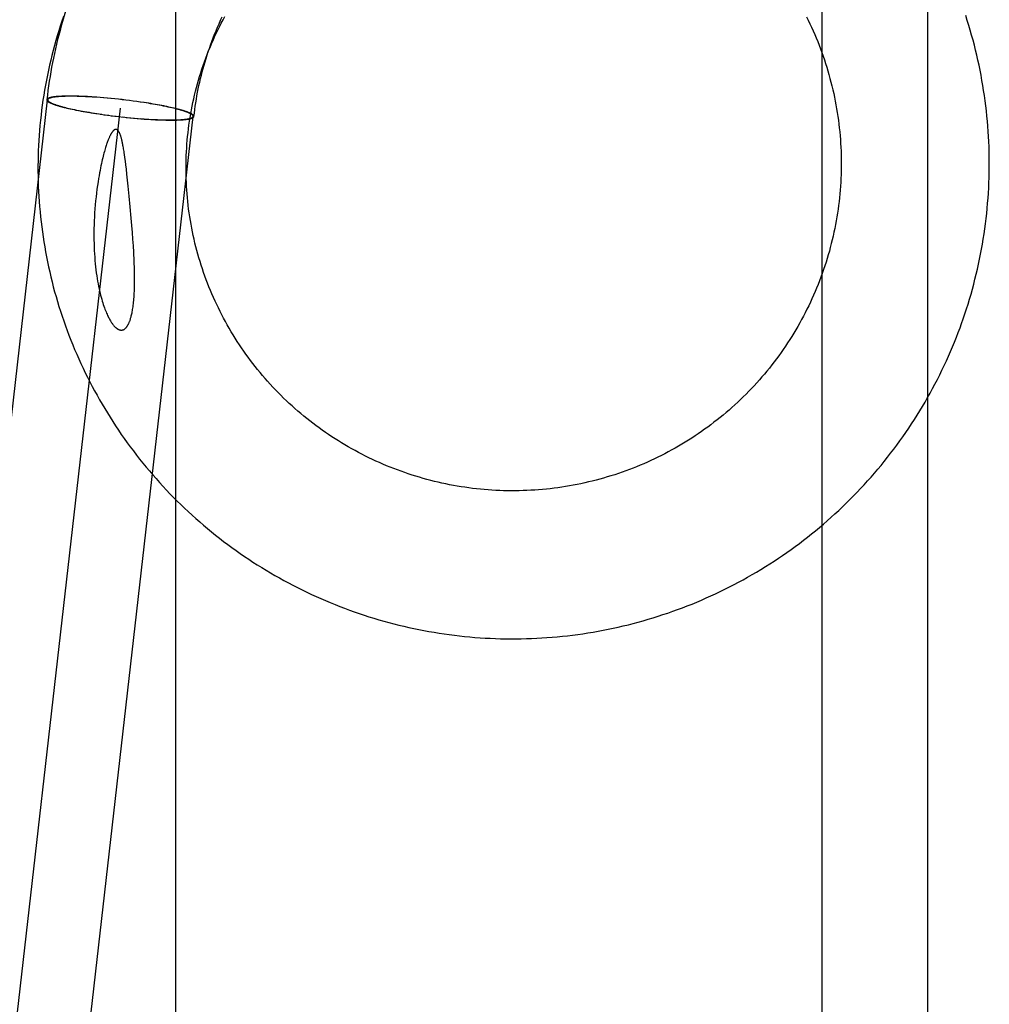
# Model space of a CAD drawing. Header units: inches. Extents: x 0 to 236, y 0 to 153.
# Tile 38 of 95: x 92.136 to 92.391, y 55.115 to 55.374. Entities that reach past the tile are written whole.
import ezdxf

# ---------------------------------------------------------------- set-up
doc = ezdxf.new("R2010")
doc.units = ezdxf.units.IN
doc.header["$LTSCALE"] = 12.986111
doc.header["$MEASUREMENT"] = 0
doc.linetypes.add('HIDDEN', pattern=[0.2, 0.1, -0.1])
doc.layers.add('DEFAULT_2', color=8, linetype='HIDDEN')

msp = doc.modelspace()

# ---------------------------------------------------------------- linework, layer by layer
at = {"layer": 'DEFAULT_2', "color": 8, "linetype": 'HIDDEN'}
for p, q in [((92.34699, 55.524), (92.34699, 55.1)), ((92.37494, 55.1), (92.37494, 55.524)), ((92.17682, 54.56343), (92.17682, 55.50312)), ((92.08282, 54.82399), (92.14306, 55.35286)), ((92.14287, 55.35295), (92.14285, 55.35289)), ((92.14307, 55.35292), (92.14306, 55.35286)), ((92.14827, 55.35383), (92.14783, 55.35382)), ((92.14842, 55.3538), (92.14798, 55.35379)), ((92.14874, 55.35383), (92.14827, 55.35383)), ((92.14888, 55.3538), (92.14842, 55.3538)), ((92.14921, 55.35383), (92.14874, 55.35383)), ((92.14935, 55.3538), (92.14888, 55.3538)), ((92.14971, 55.35383), (92.14921, 55.35383)), ((92.14984, 55.3538), (92.14935, 55.3538)), ((92.15021, 55.35382), (92.14971, 55.35383)), ((92.15034, 55.35379), (92.14984, 55.3538)), ((92.15073, 55.35381), (92.15021, 55.35382)), ((92.15085, 55.35378), (92.15034, 55.35379)), ((92.15127, 55.35379), (92.15073, 55.35381)), ((92.15138, 55.35376), (92.15085, 55.35378)), ((92.15181, 55.35377), (92.15127, 55.35379)), ((92.15192, 55.35374), (92.15138, 55.35376)), ((92.15237, 55.35375), (92.15181, 55.35377)), ((92.15247, 55.35372), (92.15192, 55.35374)), ((92.15294, 55.35373), (92.15237, 55.35375)), ((92.15304, 55.35369), (92.15247, 55.35372)), ((92.15352, 55.3537), (92.15294, 55.35373)), ((92.15361, 55.35367), (92.15304, 55.35369)), ((92.15411, 55.35366), (92.15352, 55.3537)), ((92.15419, 55.35363), (92.15361, 55.35367)), ((92.15471, 55.35363), (92.15411, 55.35366)), ((92.15479, 55.3536), (92.15419, 55.35363)), ((92.15531, 55.35359), (92.15471, 55.35363)), ((92.15539, 55.35356), (92.15479, 55.3536)), ((92.15593, 55.35355), (92.15531, 55.35359)), ((92.156, 55.35352), (92.15539, 55.35356)), ((92.15687, 55.35348), (92.15593, 55.35355)), ((92.15692, 55.35345), (92.156, 55.35352)), ((92.15782, 55.3534), (92.15687, 55.35348)), ((92.15786, 55.35337), (92.15692, 55.35345)), ((92.15878, 55.35331), (92.15782, 55.3534)), ((92.15881, 55.35329), (92.15786, 55.35337)), ((92.15975, 55.35322), (92.15878, 55.35331)), ((92.15977, 55.3532), (92.15881, 55.35329)), ((92.16072, 55.35312), (92.15975, 55.35322)), ((92.16074, 55.3531), (92.15977, 55.3532)), ((92.1617, 55.35302), (92.16072, 55.35312)), ((92.16171, 55.353), (92.16074, 55.3531)), ((92.16269, 55.35291), (92.1617, 55.35302)), ((92.16268, 55.35289), (92.16171, 55.353)), ((92.16365, 55.35277), (92.16268, 55.35289)), ((92.16367, 55.35279), (92.16269, 55.35291)), ((92.16462, 55.35265), (92.16365, 55.35277)), ((92.16464, 55.35267), (92.16367, 55.35279)), ((92.16558, 55.35253), (92.16462, 55.35265)), ((92.16561, 55.35255), (92.16464, 55.35267)), ((92.16653, 55.3524), (92.16558, 55.35253)), ((92.16658, 55.35242), (92.16561, 55.35255)), ((92.16747, 55.35226), (92.16653, 55.3524)), ((92.16753, 55.35228), (92.16658, 55.35242)), ((92.1684, 55.35213), (92.16747, 55.35226)), ((92.16846, 55.35214), (92.16753, 55.35228)), ((92.16901, 55.35203), (92.1684, 55.35213)), ((92.16908, 55.35205), (92.16846, 55.35214)), ((92.16961, 55.35194), (92.16901, 55.35203)), ((92.16969, 55.35195), (92.16908, 55.35205)), ((92.1702, 55.35184), (92.16961, 55.35194)), ((92.17029, 55.35185), (92.16969, 55.35195)), ((92.17079, 55.35174), (92.1702, 55.35184)), ((92.17088, 55.35175), (92.17029, 55.35185)), ((92.17136, 55.35164), (92.17079, 55.35174)), ((92.17146, 55.35165), (92.17088, 55.35175)), ((92.10199, 54.82181), (92.16223, 55.35068)), ((92.14809, 55.3507), (92.14855, 55.3506)), ((92.14824, 55.3507), (92.14869, 55.3506)), ((92.14855, 55.3506), (92.14902, 55.35049)), ((92.14869, 55.3506), (92.14916, 55.35049)), ((92.14902, 55.35049), (92.14951, 55.35039)), ((92.14916, 55.35049), (92.14964, 55.35039)), ((92.14951, 55.35039), (92.15001, 55.35028)), ((92.14964, 55.35039), (92.15014, 55.35028)), ((92.15001, 55.35028), (92.15052, 55.35017)), ((92.15014, 55.35028), (92.15065, 55.35018)), ((92.15065, 55.35018), (92.15117, 55.35008)), ((92.15117, 55.35008), (92.1517, 55.34997)), ((92.15132, 55.35002), (92.15187, 55.34991)), ((92.1517, 55.34997), (92.15225, 55.34987)), ((92.15187, 55.34991), (92.15243, 55.34981)), ((92.15225, 55.34987), (92.15281, 55.34977)), ((92.15243, 55.34981), (92.153, 55.34971)), ((92.15281, 55.34977), (92.15338, 55.34967)), ((92.153, 55.34971), (92.15358, 55.34961)), ((92.15338, 55.34967), (92.15396, 55.34957)), ((92.15358, 55.34961), (92.15417, 55.34951)), ((92.15396, 55.34957), (92.15455, 55.34947)), ((92.15417, 55.34951), (92.15477, 55.34941)), ((92.15455, 55.34947), (92.15515, 55.34937)), ((92.15477, 55.34941), (92.15538, 55.34931)), ((92.15515, 55.34937), (92.15575, 55.34928)), ((92.15538, 55.34931), (92.15599, 55.34922)), ((92.15575, 55.34928), (92.15637, 55.34919)), ((92.15599, 55.34922), (92.1573, 55.34905)), ((92.17193, 55.35154), (92.17136, 55.35164)), ((92.17203, 55.35155), (92.17146, 55.35165)), ((92.17248, 55.35144), (92.17193, 55.35154)), ((92.17259, 55.35145), (92.17203, 55.35155)), ((92.17302, 55.35133), (92.17248, 55.35144)), ((92.17313, 55.35134), (92.17259, 55.35145)), ((92.17432, 55.35107), (92.17381, 55.35118)), ((92.17445, 55.35108), (92.17393, 55.35118)), ((92.17481, 55.35097), (92.17432, 55.35107)), ((92.17495, 55.35097), (92.17445, 55.35108)), ((92.17529, 55.35086), (92.17481, 55.35097)), ((92.17543, 55.35087), (92.17495, 55.35097)), ((92.17576, 55.35076), (92.17529, 55.35086)), ((92.17591, 55.35076), (92.17543, 55.35087)), ((92.17621, 55.35065), (92.17576, 55.35076)), ((92.17636, 55.35065), (92.17591, 55.35076)), ((92.12116, 54.81962), (92.1814, 55.3485)), ((92.15693, 55.34908), (92.15824, 55.34892)), ((92.15788, 55.34894), (92.1592, 55.34879)), ((92.15884, 55.34881), (92.16016, 55.34867)), ((92.15981, 55.34868), (92.16113, 55.34855)), ((92.16079, 55.34856), (92.1621, 55.34843)), ((92.16177, 55.34845), (92.16307, 55.34833)), ((92.16275, 55.34834), (92.16404, 55.34823)), ((92.16373, 55.34823), (92.165, 55.34813)), ((92.16471, 55.34814), (92.16596, 55.34804)), ((92.16568, 55.34804), (92.16691, 55.34796)), ((92.16664, 55.34796), (92.16759, 55.34788)), ((92.16753, 55.34791), (92.16846, 55.34784)), ((92.16759, 55.34788), (92.16853, 55.34781)), ((92.16846, 55.34784), (92.16907, 55.3478)), ((92.16853, 55.34781), (92.16914, 55.34777)), ((92.16907, 55.3478), (92.16967, 55.34776)), ((92.16914, 55.34777), (92.16975, 55.34773)), ((92.16967, 55.34776), (92.17026, 55.34772)), ((92.16975, 55.34773), (92.17035, 55.34769)), ((92.17026, 55.34772), (92.17085, 55.34769)), ((92.17035, 55.34769), (92.17094, 55.34766)), ((92.17085, 55.34769), (92.17142, 55.34766)), ((92.17094, 55.34766), (92.17152, 55.34763)), ((92.17142, 55.34766), (92.17198, 55.34764)), ((92.17152, 55.34763), (92.17209, 55.34761)), ((92.17198, 55.34764), (92.17253, 55.34762)), ((92.17209, 55.34761), (92.17264, 55.34758)), ((92.17253, 55.34762), (92.17307, 55.3476)), ((92.17264, 55.34758), (92.17319, 55.34756)), ((92.17307, 55.3476), (92.1736, 55.34758)), ((92.17319, 55.34756), (92.17372, 55.34755)), ((92.1736, 55.34758), (92.17412, 55.34757)), ((92.17372, 55.34755), (92.17424, 55.34754)), ((92.17412, 55.34757), (92.17462, 55.34756)), ((92.17424, 55.34754), (92.17475, 55.34753)), ((92.17462, 55.34756), (92.17511, 55.34756)), ((92.17475, 55.34753), (92.17524, 55.34753)), ((92.17511, 55.34756), (92.17558, 55.34756)), ((92.17524, 55.34753), (92.17572, 55.34752)), ((92.17558, 55.34756), (92.17603, 55.34756)), ((92.17572, 55.34752), (92.17618, 55.34753)), ((92.17603, 55.34756), (92.17648, 55.34757)), ((92.17618, 55.34753), (92.17663, 55.34753)), ((92.18138, 55.34844), (92.1814, 55.3485)), ((92.18159, 55.34841), (92.1816, 55.34847)), ((92.16341, 55.33765), (92.1633, 55.33848)), ((92.16353, 55.33674), (92.16341, 55.33765)), ((92.16366, 55.33573), (92.16353, 55.33674)), ((92.1638, 55.33457), (92.16366, 55.33573)), ((92.16428, 55.33014), (92.16403, 55.33252)), ((92.16455, 55.32749), (92.16428, 55.33014)), ((92.16482, 55.32465), (92.16455, 55.32749)), ((92.16509, 55.32172), (92.16482, 55.32465)), ((92.16525, 55.3198), (92.16509, 55.32172)), ((92.1654, 55.31795), (92.16525, 55.3198)), ((92.16553, 55.31615), (92.1654, 55.31795)), ((92.16565, 55.31442), (92.16553, 55.31615))]:
    msp.add_line(p, q, dxfattribs=at)
for points in [[(92.14922, 55.38035), (92.14888, 55.3794), (92.14848, 55.37823), (92.14809, 55.37705), (92.14771, 55.37587), (92.14735, 55.37469), (92.14699, 55.3735), (92.14665, 55.37231), (92.14632, 55.37111), (92.146, 55.36991), (92.1457, 55.36871), (92.14541, 55.36751), (92.14512, 55.3663), (92.14486, 55.36509), (92.1446, 55.36387), (92.14436, 55.36266), (92.14412, 55.36144), (92.1439, 55.36022), (92.1437, 55.359), (92.1435, 55.35777), (92.14332, 55.35654), (92.14315, 55.35532), (92.14299, 55.35408), (92.14285, 55.35289)], [(92.38383, 55.29396), (92.38427, 55.29521), (92.3847, 55.29649), (92.38513, 55.29778), (92.38553, 55.29907), (92.38593, 55.30036), (92.38631, 55.30166), (92.38667, 55.30297), (92.38702, 55.30428), (92.38736, 55.30559), (92.38768, 55.3069), (92.38799, 55.30822), (92.38829, 55.30954), (92.38857, 55.31087), (92.38883, 55.31219), (92.38908, 55.31353), (92.38932, 55.31486), (92.38954, 55.31619), (92.38975, 55.31753), (92.38994, 55.31887), (92.39012, 55.32021), (92.39029, 55.32156), (92.39044, 55.32291), (92.39057, 55.32425), (92.39069, 55.3256), (92.3908, 55.32695), (92.39089, 55.3283), (92.39097, 55.32966), (92.39103, 55.33101), (92.39108, 55.33236), (92.39111, 55.33372), (92.39113, 55.33507), (92.39113, 55.33642), (92.39112, 55.33778), (92.39109, 55.33913), (92.39105, 55.34049), (92.391, 55.34184), (92.39093, 55.34319), (92.39084, 55.34455), (92.39075, 55.3459), (92.39063, 55.34725), (92.3905, 55.3486), (92.39036, 55.34994), (92.3902, 55.35129), (92.39003, 55.35263), (92.38984, 55.35398), (92.38964, 55.35532), (92.38943, 55.35665), (92.3892, 55.35799), (92.38895, 55.35932), (92.38869, 55.36065), (92.38842, 55.36198), (92.38813, 55.36331), (92.38783, 55.36463), (92.38752, 55.36594), (92.38719, 55.36726), (92.38684, 55.36857), (92.38648, 55.36988), (92.38611, 55.37118), (92.38572, 55.37248), (92.38532, 55.37378), (92.38491, 55.37507)], [(92.14725, 55.37483), (92.14682, 55.37356), (92.1464, 55.37229), (92.146, 55.37102), (92.14561, 55.36974), (92.14523, 55.36846), (92.14487, 55.36717), (92.14453, 55.36588), (92.14419, 55.36458), (92.14387, 55.36328), (92.14357, 55.36198), (92.14328, 55.36067), (92.143, 55.35936), (92.14274, 55.35805), (92.1425, 55.35674), (92.14226, 55.35542), (92.14205, 55.3541), (92.14184, 55.35278), (92.14165, 55.35145), (92.14148, 55.35013), (92.14132, 55.3488), (92.14117, 55.34747), (92.14104, 55.34613), (92.14092, 55.3448), (92.14082, 55.34347), (92.14074, 55.34213), (92.14066, 55.34079), (92.1406, 55.33946), (92.14056, 55.33812), (92.14053, 55.33678), (92.14052, 55.33544), (92.14052, 55.3341), (92.14053, 55.33276), (92.14056, 55.33142), (92.14061, 55.33009), (92.14067, 55.32875), (92.14074, 55.32741), (92.14083, 55.32607), (92.14093, 55.32474), (92.14105, 55.3234), (92.14118, 55.32207), (92.14133, 55.32074), (92.14149, 55.31941), (92.14167, 55.31808), (92.14186, 55.31675), (92.14206, 55.31542), (92.14228, 55.3141), (92.14252, 55.31278), (92.14277, 55.31146), (92.14303, 55.31015), (92.14331, 55.30884), (92.1436, 55.30753), (92.1439, 55.30622), (92.14422, 55.30492), (92.14456, 55.30362), (92.14491, 55.30232), (92.14527, 55.30103), (92.14565, 55.29974), (92.14604, 55.29846), (92.14644, 55.29718), (92.14686, 55.2959), (92.14729, 55.29463), (92.14774, 55.29336), (92.1482, 55.2921), (92.14868, 55.29084), (92.14916, 55.28959), (92.14967, 55.28834), (92.15018, 55.2871), (92.15071, 55.28587), (92.15125, 55.28464), (92.15181, 55.28341), (92.15238, 55.28219), (92.15296, 55.28098), (92.15356, 55.27978), (92.15417, 55.27858), (92.15479, 55.27738), (92.15542, 55.2762), (92.15607, 55.27502), (92.15673, 55.27384), (92.15741, 55.27268), (92.15809, 55.27152), (92.15879, 55.27037), (92.1595, 55.26923), (92.16023, 55.26809), (92.16096, 55.26696), (92.16171, 55.26584), (92.16247, 55.26473), (92.16325, 55.26363), (92.16403, 55.26253), (92.16483, 55.26145), (92.16564, 55.26037), (92.16646, 55.2593), (92.16729, 55.25824), (92.16814, 55.25718), (92.16899, 55.25614), (92.16986, 55.25511), (92.17074, 55.25408), (92.17163, 55.25307), (92.17253, 55.25206), (92.17344, 55.25107), (92.17436, 55.25008), (92.17529, 55.24911), (92.17624, 55.24814), (92.17719, 55.24718), (92.17815, 55.24624), (92.17913, 55.2453), (92.18011, 55.24438), (92.18111, 55.24347), (92.18211, 55.24256), (92.18313, 55.24167), (92.18415, 55.24079), (92.18519, 55.23992), (92.18623, 55.23906), (92.18728, 55.23821), (92.18835, 55.23737), (92.18942, 55.23655), (92.1905, 55.23574), (92.19159, 55.23493), (92.19269, 55.23414), (92.19379, 55.23336), (92.19491, 55.2326), (92.19603, 55.23184), (92.19716, 55.2311), (92.1983, 55.23037), (92.19945, 55.22965), (92.2006, 55.22895), (92.20177, 55.22825), (92.20294, 55.22757), (92.20411, 55.22691), (92.2053, 55.22625), (92.20649, 55.22561), (92.20769, 55.22498), (92.2089, 55.22436), (92.21011, 55.22376), (92.21133, 55.22317), (92.21255, 55.22259), (92.21379, 55.22202), (92.21502, 55.22147), (92.21627, 55.22094), (92.21752, 55.22041), (92.21877, 55.2199), (92.22004, 55.2194), (92.2213, 55.21892), (92.22257, 55.21845), (92.22385, 55.21799), (92.22513, 55.21755), (92.22642, 55.21712), (92.22771, 55.21671), (92.229, 55.2163), (92.2303, 55.21592), (92.23161, 55.21554), (92.23292, 55.21519), (92.23423, 55.21484), (92.23554, 55.21451), (92.23686, 55.21419), (92.23819, 55.21389), (92.23951, 55.2136), (92.24084, 55.21333), (92.24217, 55.21307), (92.24351, 55.21282), (92.24485, 55.21259), (92.24619, 55.21238), (92.24753, 55.21217), (92.24887, 55.21199), (92.25022, 55.21181), (92.25157, 55.21166), (92.25292, 55.21151), (92.25427, 55.21138), (92.25562, 55.21127), (92.25697, 55.21117), (92.25833, 55.21108), (92.25968, 55.21101), (92.26104, 55.21095), (92.2624, 55.21091), (92.26376, 55.21089), (92.26511, 55.21087), (92.26647, 55.21087), (92.26783, 55.21089), (92.26919, 55.21092), (92.27054, 55.21097), (92.2719, 55.21103), (92.27325, 55.2111), (92.27461, 55.21119), (92.27596, 55.2113), (92.27732, 55.21142), (92.27867, 55.21155), (92.28002, 55.2117), (92.28137, 55.21186), (92.28271, 55.21204), (92.28406, 55.21223), (92.2854, 55.21244), (92.28674, 55.21266), (92.28807, 55.21289), (92.28941, 55.21314), (92.29074, 55.2134), (92.29207, 55.21368), (92.2934, 55.21398), (92.29472, 55.21428), (92.29604, 55.2146)], [(92.18437, 55.36283), (92.18474, 55.36385), (92.1851, 55.36479), (92.18547, 55.36573), (92.18585, 55.36666), (92.18624, 55.36758), (92.18664, 55.3685), (92.18705, 55.36942), (92.18747, 55.37033), (92.18791, 55.37123), (92.18835, 55.37213), (92.18881, 55.37303), (92.18928, 55.37392), (92.18976, 55.3748)], [(92.18594, 55.36722), (92.18632, 55.36824), (92.18667, 55.36919), (92.18704, 55.37012), (92.18742, 55.37106), (92.18781, 55.37198), (92.18822, 55.37291), (92.18863, 55.37383), (92.18905, 55.37474)], [(92.34298, 55.37475), (92.34343, 55.37383), (92.34388, 55.37291), (92.34431, 55.37198)], [(92.34431, 55.37198), (92.34473, 55.37104), (92.34514, 55.3701), (92.34553, 55.36916), (92.34592, 55.36821), (92.3463, 55.36726), (92.34666, 55.3663), (92.34701, 55.36534), (92.34735, 55.36438), (92.34768, 55.36341), (92.348, 55.36244), (92.34831, 55.36146), (92.34861, 55.36048), (92.34889, 55.3595), (92.34916, 55.35851), (92.34942, 55.35752), (92.34967, 55.35653), (92.34991, 55.35553), (92.35013, 55.35453), (92.35034, 55.35353), (92.35055, 55.35253), (92.35074, 55.35152), (92.35091, 55.35051), (92.35108, 55.3495), (92.35123, 55.34849), (92.35137, 55.34748), (92.3515, 55.34646), (92.35162, 55.34545), (92.35173, 55.34443), (92.35182, 55.34341), (92.3519, 55.34239), (92.35197, 55.34137), (92.35203, 55.34035), (92.35207, 55.33932), (92.3521, 55.3383), (92.35212, 55.33728), (92.35213, 55.33626), (92.35213, 55.33523), (92.35211, 55.33421), (92.35208, 55.33319), (92.35204, 55.33216), (92.35199, 55.33114), (92.35193, 55.33012), (92.35185, 55.3291), (92.35176, 55.32808), (92.35166, 55.32706), (92.35155, 55.32605), (92.35142, 55.32503), (92.35128, 55.32402), (92.35113, 55.32301), (92.35097, 55.322), (92.3508, 55.32099), (92.35062, 55.31998), (92.35042, 55.31898), (92.35021, 55.31798), (92.34999, 55.31698), (92.34975, 55.31598), (92.34951, 55.31499), (92.34925, 55.314), (92.34899, 55.31301), (92.34871, 55.31203), (92.34841, 55.31105), (92.34811, 55.31007), (92.3478, 55.3091), (92.34747, 55.30813), (92.34711, 55.3071)], [(92.1816, 55.34847), (92.18171, 55.34937), (92.18183, 55.35028), (92.18195, 55.3512), (92.18209, 55.35211), (92.18224, 55.35302), (92.1824, 55.35393), (92.18257, 55.35484), (92.18274, 55.35574), (92.18293, 55.35665), (92.18313, 55.35755), (92.18334, 55.35845), (92.18356, 55.35935), (92.18379, 55.36024), (92.18402, 55.36113), (92.18427, 55.36202), (92.18453, 55.36291), (92.1848, 55.36379), (92.18508, 55.36467), (92.18536, 55.36555), (92.18566, 55.36642), (92.18594, 55.36722)], [(92.1876, 55.29895), (92.18717, 55.29986), (92.18675, 55.30079), (92.18635, 55.30172), (92.18595, 55.30265), (92.18557, 55.30359), (92.1852, 55.30453), (92.18484, 55.30547), (92.18449, 55.30642), (92.18415, 55.30738), (92.18383, 55.30834), (92.18351, 55.3093), (92.18321, 55.31026), (92.18292, 55.31123), (92.18264, 55.3122), (92.18237, 55.31318), (92.18211, 55.31416), (92.18187, 55.31514), (92.18164, 55.31612), (92.18142, 55.31711), (92.18121, 55.3181), (92.18101, 55.31909), (92.18083, 55.32008), (92.18066, 55.32108), (92.1805, 55.32208), (92.18035, 55.32308), (92.18021, 55.32408), (92.18009, 55.32508), (92.17998, 55.32608), (92.17988, 55.32709), (92.17979, 55.32809), (92.17971, 55.3291), (92.17965, 55.33011), (92.1796, 55.33112), (92.17956, 55.33212), (92.17953, 55.33313), (92.17952, 55.33414), (92.17952, 55.33515), (92.17953, 55.33616), (92.17955, 55.33717), (92.17958, 55.33818), (92.17963, 55.33918), (92.17969, 55.34019), (92.17976, 55.3412), (92.17984, 55.3422), (92.17994, 55.34321), (92.18005, 55.34421), (92.18017, 55.34521), (92.1803, 55.34621), (92.18044, 55.34721), (92.1806, 55.3482), (92.18077, 55.3492), (92.18095, 55.35019), (92.18114, 55.35118), (92.18134, 55.35217), (92.18156, 55.35315), (92.18179, 55.35413), (92.18203, 55.35511), (92.18228, 55.35609), (92.18254, 55.35706), (92.18282, 55.35803), (92.1831, 55.359), (92.1834, 55.35996), (92.18371, 55.36092), (92.18404, 55.36187), (92.18437, 55.36283)], [(92.14285, 55.35289), (92.14285, 55.35287), (92.14285, 55.35283), (92.14286, 55.35279), (92.14287, 55.35275), (92.14289, 55.35271), (92.14291, 55.35267), (92.14294, 55.35263), (92.14297, 55.35259), (92.14301, 55.35255), (92.14306, 55.3525), (92.14311, 55.35246), (92.14316, 55.35241), (92.14322, 55.35237), (92.14329, 55.35232), (92.14336, 55.35228), (92.14344, 55.35223), (92.14352, 55.35219), (92.14361, 55.35214), (92.1437, 55.35209), (92.1438, 55.35204), (92.1439, 55.352), (92.14401, 55.35195), (92.14413, 55.3519), (92.14425, 55.35185), (92.14437, 55.3518), (92.1445, 55.35175), (92.14463, 55.3517), (92.14477, 55.35165), (92.14492, 55.3516), (92.14507, 55.35155), (92.14522, 55.35149), (92.14538, 55.35144), (92.14555, 55.35139), (92.14572, 55.35134), (92.14589, 55.35129), (92.14607, 55.35123), (92.14625, 55.35118), (92.14644, 55.35113), (92.14663, 55.35108), (92.14683, 55.35102), (92.14703, 55.35097), (92.14723, 55.35092), (92.14744, 55.35086), (92.14765, 55.35081), (92.14809, 55.3507)], [(92.14783, 55.35382), (92.14761, 55.35382), (92.1474, 55.35381), (92.14719, 55.35381), (92.14699, 55.3538), (92.14679, 55.35379), (92.14659, 55.35378), (92.1464, 55.35377), (92.14621, 55.35376), (92.14603, 55.35375), (92.14585, 55.35374), (92.14568, 55.35373), (92.14551, 55.35371), (92.14535, 55.3537), (92.14519, 55.35368), (92.14504, 55.35366), (92.14489, 55.35365), (92.14475, 55.35363), (92.14461, 55.35361), (92.14447, 55.35359), (92.14434, 55.35357), (92.14422, 55.35355), (92.1441, 55.35352), (92.14399, 55.3535), (92.14388, 55.35347), (92.14378, 55.35345), (92.14368, 55.35342), (92.14359, 55.3534), (92.1435, 55.35337), (92.14342, 55.35334), (92.14335, 55.35331), (92.14327, 55.35328), (92.14321, 55.35325), (92.14315, 55.35322), (92.14309, 55.35319), (92.14305, 55.35316), (92.143, 55.35312), (92.14296, 55.35309), (92.14293, 55.35305), (92.1429, 55.35302), (92.14288, 55.35298), (92.14287, 55.35295)], [(92.14306, 55.35286), (92.14306, 55.35285), (92.14306, 55.35281), (92.14306, 55.35277), (92.14307, 55.35273), (92.14309, 55.35269), (92.14311, 55.35265), (92.14314, 55.35261), (92.14317, 55.35257), (92.14321, 55.35253), (92.14326, 55.35248), (92.14331, 55.35244), (92.14336, 55.3524), (92.14342, 55.35235), (92.14349, 55.35231), (92.14356, 55.35226), (92.14363, 55.35222), (92.14372, 55.35217), (92.1438, 55.35212), (92.1439, 55.35208), (92.14399, 55.35203), (92.1441, 55.35198), (92.1442, 55.35193), (92.14432, 55.35188), (92.14444, 55.35184), (92.14456, 55.35179), (92.14469, 55.35174), (92.14482, 55.35169), (92.14496, 55.35164), (92.1451, 55.35159), (92.14525, 55.35154), (92.1454, 55.35149), (92.14556, 55.35143), (92.14572, 55.35138), (92.14589, 55.35133), (92.14606, 55.35128), (92.14624, 55.35123), (92.14642, 55.35118), (92.1466, 55.35112), (92.14679, 55.35107), (92.14699, 55.35102), (92.14719, 55.35097), (92.14739, 55.35092), (92.1476, 55.35086), (92.14781, 55.35081), (92.14824, 55.3507)], [(92.14798, 55.35379), (92.14776, 55.35379), (92.14755, 55.35378), (92.14735, 55.35378), (92.14715, 55.35377), (92.14695, 55.35376), (92.14675, 55.35375), (92.14657, 55.35374), (92.14638, 55.35373), (92.1462, 55.35372), (92.14603, 55.35371), (92.14585, 55.35369), (92.14569, 55.35368), (92.14553, 55.35366), (92.14537, 55.35365), (92.14522, 55.35363), (92.14507, 55.35362), (92.14493, 55.3536), (92.14479, 55.35358), (92.14466, 55.35356), (92.14453, 55.35354), (92.14441, 55.35352), (92.14429, 55.35349), (92.14418, 55.35347), (92.14407, 55.35345), (92.14397, 55.35342), (92.14388, 55.35339), (92.14379, 55.35337), (92.1437, 55.35334), (92.14362, 55.35331), (92.14354, 55.35328), (92.14347, 55.35326), (92.14341, 55.35323), (92.14335, 55.35319), (92.1433, 55.35316), (92.14325, 55.35313), (92.1432, 55.3531), (92.14317, 55.35306), (92.14313, 55.35303), (92.14311, 55.35299), (92.14309, 55.35296), (92.14307, 55.35292)], [(92.15052, 55.35017), (92.15079, 55.35012), (92.15132, 55.35002)], [(92.17381, 55.35118), (92.17355, 55.35123), (92.17302, 55.35133)], [(92.17393, 55.35118), (92.17367, 55.35124), (92.17313, 55.35134)], [(92.1814, 55.3485), (92.1814, 55.34851), (92.1814, 55.34855), (92.18139, 55.34859), (92.18138, 55.34863), (92.18136, 55.34867), (92.18134, 55.34871), (92.18131, 55.34875), (92.18128, 55.34879), (92.18124, 55.34883), (92.1812, 55.34888), (92.18115, 55.34892), (92.18109, 55.34896), (92.18103, 55.34901), (92.18097, 55.34905), (92.1809, 55.3491), (92.18082, 55.34914), (92.18074, 55.34919), (92.18065, 55.34923), (92.18056, 55.34928), (92.18046, 55.34933), (92.18036, 55.34938), (92.18025, 55.34942), (92.18014, 55.34947), (92.18002, 55.34952), (92.1799, 55.34957), (92.17977, 55.34962), (92.17964, 55.34967), (92.1795, 55.34972), (92.17935, 55.34977), (92.17921, 55.34982), (92.17905, 55.34987), (92.1789, 55.34992), (92.17873, 55.34997), (92.17857, 55.35003), (92.17839, 55.35008), (92.17822, 55.35013), (92.17804, 55.35018), (92.17785, 55.35023), (92.17766, 55.35029), (92.17747, 55.35034), (92.17727, 55.35039), (92.17707, 55.35044), (92.17686, 55.3505), (92.17665, 55.35055), (92.17621, 55.35065)], [(92.1816, 55.34847), (92.1816, 55.34849), (92.1816, 55.34853), (92.1816, 55.34857), (92.18159, 55.3486), (92.18157, 55.34865), (92.18155, 55.34869), (92.18152, 55.34873), (92.18148, 55.34877), (92.18144, 55.34881), (92.1814, 55.34886), (92.18135, 55.3489), (92.18129, 55.34894), (92.18123, 55.34899), (92.18117, 55.34903), (92.18109, 55.34908), (92.18102, 55.34913), (92.18094, 55.34917), (92.18085, 55.34922), (92.18075, 55.34927), (92.18066, 55.34931), (92.18055, 55.34936), (92.18044, 55.34941), (92.18033, 55.34946), (92.18021, 55.34951), (92.18008, 55.34956), (92.17996, 55.34961), (92.17982, 55.34966), (92.17968, 55.34971), (92.17954, 55.34976), (92.17939, 55.34981), (92.17923, 55.34986), (92.17907, 55.34992), (92.17891, 55.34997), (92.17874, 55.35002), (92.17857, 55.35007), (92.17839, 55.35012), (92.17821, 55.35018), (92.17802, 55.35023), (92.17783, 55.35028), (92.17763, 55.35033), (92.17743, 55.35039), (92.17722, 55.35044), (92.17701, 55.35049), (92.1768, 55.35055), (92.17636, 55.35065)], [(92.17648, 55.34757), (92.17669, 55.34757), (92.1769, 55.34758), (92.17711, 55.34758), (92.17731, 55.34759), (92.17751, 55.3476), (92.1777, 55.34761), (92.17789, 55.34762), (92.17807, 55.34763), (92.17825, 55.34764), (92.17843, 55.34765), (92.1786, 55.34766), (92.17877, 55.34768), (92.17893, 55.34769), (92.17908, 55.34771), (92.17924, 55.34773), (92.17938, 55.34774), (92.17953, 55.34776), (92.17966, 55.34778), (92.1798, 55.3478), (92.17992, 55.34782), (92.18004, 55.34784), (92.18016, 55.34787), (92.18027, 55.34789), (92.18038, 55.34791), (92.18048, 55.34794), (92.18058, 55.34796), (92.18067, 55.34799), (92.18076, 55.34802), (92.18084, 55.34804), (92.18091, 55.34807), (92.18098, 55.3481), (92.18105, 55.34813), (92.18111, 55.34816), (92.18116, 55.3482), (92.18121, 55.34823), (92.18125, 55.34826), (92.18129, 55.34829), (92.18132, 55.34833), (92.18135, 55.34836), (92.18137, 55.3484), (92.18138, 55.34844)], [(92.17663, 55.34753), (92.17684, 55.34754), (92.17706, 55.34754), (92.17727, 55.34755), (92.17747, 55.34756), (92.17767, 55.34757), (92.17787, 55.34757), (92.17806, 55.34758), (92.17824, 55.34759), (92.17842, 55.34761), (92.1786, 55.34762), (92.17877, 55.34763), (92.17894, 55.34765), (92.17911, 55.34766), (92.17926, 55.34768), (92.17942, 55.34769), (92.17957, 55.34771), (92.17971, 55.34773), (92.17985, 55.34775), (92.17998, 55.34777), (92.18011, 55.34779), (92.18023, 55.34781), (92.18035, 55.34784), (92.18047, 55.34786), (92.18057, 55.34788), (92.18068, 55.34791), (92.18077, 55.34793), (92.18087, 55.34796), (92.18095, 55.34799), (92.18103, 55.34802), (92.18111, 55.34805), (92.18118, 55.34808), (92.18125, 55.34811), (92.18131, 55.34814), (92.18136, 55.34817), (92.18141, 55.3482), (92.18145, 55.34823), (92.18149, 55.34827), (92.18152, 55.3483), (92.18155, 55.34834), (92.18157, 55.34838), (92.18159, 55.34841)], [(92.1633, 55.33848), (92.16324, 55.33887), (92.16318, 55.33924), (92.16313, 55.33959), (92.16307, 55.33992), (92.16302, 55.34024), (92.16297, 55.34053), (92.16291, 55.34082), (92.16286, 55.34108), (92.16281, 55.34133), (92.16277, 55.34156), (92.16272, 55.34179), (92.16267, 55.342), (92.16262, 55.3422), (92.16258, 55.34239), (92.16253, 55.34257), (92.16249, 55.34274), (92.16244, 55.3429), (92.1624, 55.34305), (92.16235, 55.3432), (92.16231, 55.34334), (92.16227, 55.34347), (92.16222, 55.34359), (92.16218, 55.3437), (92.16214, 55.34381), (92.1621, 55.34391), (92.16206, 55.344), (92.16202, 55.34409), (92.16198, 55.34417), (92.16195, 55.34424), (92.16191, 55.34431), (92.16187, 55.34438), (92.16184, 55.34444), (92.1618, 55.3445), (92.16177, 55.34455), (92.16173, 55.3446), (92.1617, 55.34465), (92.16167, 55.34469), (92.16164, 55.34473), (92.16161, 55.34476), (92.16158, 55.3448), (92.16155, 55.34483), (92.16152, 55.34485), (92.16149, 55.34488), (92.16147, 55.3449), (92.16144, 55.34492), (92.16141, 55.34494), (92.16139, 55.34496), (92.16136, 55.34497), (92.16134, 55.34499), (92.16131, 55.345), (92.16129, 55.34501), (92.16126, 55.34502), (92.16124, 55.34503), (92.16122, 55.34504), (92.16119, 55.34505), (92.16117, 55.34505), (92.16115, 55.34506), (92.16112, 55.34506), (92.1611, 55.34506), (92.16108, 55.34507), (92.16106, 55.34507), (92.16103, 55.34507), (92.16101, 55.34507), (92.16098, 55.34507), (92.16096, 55.34506), (92.16093, 55.34506), (92.16091, 55.34505), (92.16088, 55.34505), (92.16086, 55.34504), (92.16083, 55.34503), (92.1608, 55.34502), (92.16077, 55.34501), (92.16074, 55.345), (92.16071, 55.34498), (92.16068, 55.34496), (92.16065, 55.34495), (92.16062, 55.34493), (92.16059, 55.3449), (92.16055, 55.34488), (92.16051, 55.34485), (92.16047, 55.34482), (92.16043, 55.34478), (92.16039, 55.34474), (92.16035, 55.3447), (92.16031, 55.34465), (92.16026, 55.3446), (92.16021, 55.34455), (92.16016, 55.34449), (92.16011, 55.34442), (92.16006, 55.34435), (92.16001, 55.34428), (92.15996, 55.3442), (92.1599, 55.34411), (92.15984, 55.34402), (92.15979, 55.34392), (92.15973, 55.34382), (92.15966, 55.34371), (92.1596, 55.34359), (92.15953, 55.34346), (92.15947, 55.34332), (92.1594, 55.34318), (92.15932, 55.34302), (92.15925, 55.34286), (92.15917, 55.34268), (92.1591, 55.34249), (92.15902, 55.3423), (92.15893, 55.34209), (92.15885, 55.34187), (92.15877, 55.34164), (92.15868, 55.3414), (92.15859, 55.34114), (92.1585, 55.34087), (92.15841, 55.34058), (92.15831, 55.34027), (92.15821, 55.33994), (92.15811, 55.33959), (92.158, 55.33922), (92.15789, 55.33883), (92.15779, 55.33842), (92.15768, 55.338), (92.15757, 55.33755), (92.15745, 55.33708), (92.15734, 55.33659), (92.15722, 55.33606), (92.1571, 55.3355), (92.15698, 55.33491), (92.15686, 55.33427), (92.15673, 55.3336), (92.1566, 55.33287), (92.15647, 55.3321), (92.15634, 55.33127)], [(92.16403, 55.33252), (92.16395, 55.33325), (92.1638, 55.33457)], [(92.15634, 55.33127), (92.15619, 55.3303), (92.15606, 55.32931), (92.15593, 55.3283), (92.15581, 55.32727), (92.1557, 55.32623), (92.15561, 55.32519), (92.15552, 55.32414), (92.15545, 55.32309), (92.15539, 55.32204), (92.15534, 55.321), (92.1553, 55.31997), (92.15527, 55.31895), (92.15526, 55.31794), (92.15526, 55.31695), (92.15527, 55.31598), (92.15529, 55.31502), (92.15532, 55.31408), (92.15536, 55.31316), (92.15541, 55.31226), (92.15547, 55.31138), (92.15553, 55.31052), (92.15561, 55.30968), (92.1557, 55.30886), (92.15579, 55.30806), (92.15589, 55.30728), (92.156, 55.30652), (92.15611, 55.30579), (92.15623, 55.30508), (92.15635, 55.3044), (92.15648, 55.30375), (92.15661, 55.30312), (92.15674, 55.30251), (92.15688, 55.30193), (92.15701, 55.30138), (92.15715, 55.30084), (92.1573, 55.30033), (92.15744, 55.29984), (92.15758, 55.29937), (92.15773, 55.29892), (92.15787, 55.2985), (92.15801, 55.29809), (92.15816, 55.29771), (92.1583, 55.29735), (92.15844, 55.29701), (92.15857, 55.29668), (92.15871, 55.29637), (92.15884, 55.29608), (92.15897, 55.29581), (92.1591, 55.29555), (92.15923, 55.29531), (92.15935, 55.29508), (92.15947, 55.29487), (92.15959, 55.29467), (92.1597, 55.29449), (92.15981, 55.29431), (92.15992, 55.29415), (92.16003, 55.29399), (92.16013, 55.29385), (92.16023, 55.29371), (92.16033, 55.29359), (92.16043, 55.29347), (92.16052, 55.29336), (92.16061, 55.29326), (92.1607, 55.29317), (92.16078, 55.29308), (92.16087, 55.293), (92.16095, 55.29292), (92.16103, 55.29285), (92.1611, 55.29279), (92.16118, 55.29273), (92.16125, 55.29267), (92.16132, 55.29262), (92.16139, 55.29257), (92.16146, 55.29253), (92.16152, 55.29249), (92.16159, 55.29245), (92.16165, 55.29242), (92.16171, 55.29239), (92.16177, 55.29236), (92.16183, 55.29234), (92.16189, 55.29231), (92.16194, 55.29229), (92.162, 55.29228), (92.16205, 55.29226), (92.1621, 55.29225), (92.16216, 55.29224), (92.16221, 55.29223), (92.16226, 55.29222), (92.16231, 55.29221), (92.16236, 55.29221), (92.16241, 55.29221), (92.16245, 55.2922), (92.1625, 55.2922), (92.16255, 55.29221), (92.1626, 55.29221), (92.16264, 55.29222), (92.16269, 55.29222), (92.16273, 55.29223), (92.16278, 55.29224), (92.16282, 55.29225), (92.16287, 55.29226), (92.16292, 55.29228), (92.16296, 55.29229), (92.16301, 55.29231), (92.16305, 55.29233), (92.1631, 55.29235), (92.16314, 55.29238), (92.16319, 55.2924), (92.16323, 55.29243), (92.16328, 55.29246), (92.16332, 55.29249), (92.16337, 55.29252), (92.16342, 55.29256), (92.16347, 55.29259), (92.16351, 55.29263), (92.16356, 55.29268), (92.16361, 55.29272), (92.16366, 55.29277), (92.16371, 55.29282), (92.16376, 55.29288), (92.16381, 55.29294), (92.16386, 55.293), (92.16391, 55.29307), (92.16396, 55.29314), (92.16402, 55.29322), (92.16407, 55.2933), (92.16412, 55.29338), (92.16418, 55.29347), (92.16423, 55.29357), (92.16429, 55.29367), (92.16435, 55.29378), (92.1644, 55.29389), (92.16446, 55.29402), (92.16452, 55.29415), (92.16458, 55.29429), (92.16464, 55.29444), (92.1647, 55.29459), (92.16476, 55.29475), (92.16481, 55.29493), (92.16487, 55.29511), (92.16493, 55.29531), (92.16499, 55.29551), (92.16505, 55.29573), (92.16511, 55.29596), (92.16517, 55.29621), (92.16523, 55.29647), (92.16529, 55.29675), (92.16535, 55.29704), (92.1654, 55.29735), (92.16546, 55.29767), (92.16551, 55.29801), (92.16556, 55.29836), (92.16561, 55.29873), (92.16566, 55.29912), (92.1657, 55.29953), (92.16575, 55.29996), (92.16578, 55.30041), (92.16582, 55.30089), (92.16585, 55.30138), (92.16588, 55.30189), (92.16591, 55.30242), (92.16593, 55.30298), (92.16595, 55.30355), (92.16596, 55.30415), (92.16597, 55.30477), (92.16598, 55.3054), (92.16598, 55.30606), (92.16597, 55.30673), (92.16596, 55.30743), (92.16594, 55.30814), (92.16592, 55.30887), (92.1659, 55.30962)], [(92.1659, 55.30962), (92.16587, 55.31038), (92.16583, 55.31116), (92.1658, 55.31195), (92.16575, 55.31276), (92.16565, 55.31442)], [(92.34711, 55.3071), (92.34676, 55.30615), (92.3464, 55.30519), (92.34603, 55.30424), (92.34564, 55.30329), (92.34525, 55.30234), (92.34484, 55.30141), (92.34442, 55.30047), (92.34399, 55.29954), (92.34355, 55.29862), (92.3431, 55.2977), (92.34264, 55.29679), (92.34217, 55.29588), (92.34168, 55.29498), (92.34119, 55.29408), (92.34068, 55.29319), (92.34017, 55.2923), (92.33964, 55.29143), (92.33911, 55.29055), (92.33856, 55.28969), (92.338, 55.28883), (92.33743, 55.28798), (92.33686, 55.28713), (92.33627, 55.28629), (92.33567, 55.28546), (92.33507, 55.28464), (92.33445, 55.28382), (92.33382, 55.28301), (92.33319, 55.28221), (92.33254, 55.28142), (92.33189, 55.28063), (92.33122, 55.27985), (92.33055, 55.27908), (92.32986, 55.27832), (92.32917, 55.27756), (92.32847, 55.27681), (92.32776, 55.27608), (92.32704, 55.27535), (92.32632, 55.27463), (92.32558, 55.27391), (92.32484, 55.27321), (92.32409, 55.27251), (92.32333, 55.27183), (92.32256, 55.27115), (92.32178, 55.27048), (92.321, 55.26983), (92.3202, 55.26918), (92.3194, 55.26854), (92.3186, 55.26791), (92.31778, 55.26729), (92.31696, 55.26667), (92.31613, 55.26607), (92.31529, 55.26548), (92.31445, 55.2649), (92.3136, 55.26433), (92.31274, 55.26377), (92.31188, 55.26322), (92.31101, 55.26268), (92.31013, 55.26215), (92.30925, 55.26163), (92.30836, 55.26112), (92.30747, 55.26062), (92.30657, 55.26013), (92.30566, 55.25965), (92.30475, 55.25918), (92.30383, 55.25873), (92.30291, 55.25828), (92.30198, 55.25785), (92.30105, 55.25742), (92.30011, 55.25701), (92.29917, 55.25661), (92.29822, 55.25622), (92.29727, 55.25584), (92.29631, 55.25547), (92.29535, 55.25512), (92.29439, 55.25477), (92.29342, 55.25444), (92.29245, 55.25412), (92.29147, 55.25381), (92.29049, 55.25351), (92.28951, 55.25322), (92.28852, 55.25294), (92.28753, 55.25268), (92.28654, 55.25243), (92.28554, 55.25219), (92.28454, 55.25196), (92.28354, 55.25174), (92.28254, 55.25154), (92.28153, 55.25134), (92.28052, 55.25116), (92.27951, 55.25099), (92.2785, 55.25083), (92.27749, 55.25069), (92.27647, 55.25055), (92.27545, 55.25043), (92.27444, 55.25032), (92.27342, 55.25022), (92.2724, 55.25014), (92.27137, 55.25006), (92.27035, 55.25), (92.26933, 55.24995), (92.2683, 55.24991), (92.26728, 55.24989), (92.26626, 55.24987), (92.26523, 55.24987), (92.26421, 55.24988), (92.26318, 55.2499), (92.26216, 55.24994), (92.26114, 55.24999), (92.26012, 55.25004), (92.25909, 55.25011), (92.25807, 55.2502), (92.25706, 55.25029), (92.25604, 55.2504), (92.25502, 55.25052), (92.254, 55.25065), (92.25299, 55.25079), (92.25198, 55.25094), (92.25097, 55.25111), (92.24996, 55.25129), (92.24896, 55.25148), (92.24795, 55.25168), (92.24695, 55.25189), (92.24595, 55.25212), (92.24496, 55.25236), (92.24397, 55.2526), (92.24298, 55.25286), (92.24199, 55.25314), (92.24101, 55.25342), (92.24003, 55.25371), (92.23906, 55.25402), (92.23808, 55.25434), (92.23712, 55.25467), (92.23615, 55.25501), (92.23519, 55.25536), (92.23424, 55.25572), (92.23329, 55.2561), (92.23234, 55.25648), (92.2314, 55.25688), (92.23046, 55.25729), (92.22953, 55.25771), (92.2286, 55.25814), (92.22768, 55.25858), (92.22677, 55.25903), (92.22586, 55.25949), (92.22495, 55.25996), (92.22405, 55.26045), (92.22316, 55.26094), (92.22227, 55.26144), (92.22139, 55.26196), (92.22051, 55.26248), (92.21965, 55.26302), (92.21878, 55.26356), (92.21793, 55.26412), (92.21708, 55.26468), (92.21624, 55.26526), (92.2154, 55.26584), (92.21457, 55.26644), (92.21375, 55.26704), (92.21294, 55.26766), (92.21213, 55.26828), (92.21134, 55.26891), (92.21054, 55.26956), (92.20976, 55.27021), (92.20899, 55.27087), (92.20822, 55.27154), (92.20746, 55.27222), (92.20671, 55.2729), (92.20597, 55.2736), (92.20523, 55.27431), (92.20451, 55.27502), (92.20379, 55.27574), (92.20308, 55.27647), (92.20238, 55.27721), (92.20169, 55.27796), (92.20101, 55.27871), (92.20034, 55.27947), (92.19968, 55.28025), (92.19902, 55.28102), (92.19838, 55.28181), (92.19774, 55.2826), (92.19712, 55.2834), (92.1965, 55.28421), (92.1959, 55.28503), (92.1953, 55.28585), (92.19471, 55.28668), (92.19414, 55.28751), (92.19357, 55.28836), (92.19302, 55.28921), (92.19247, 55.29006), (92.19194, 55.29092), (92.19141, 55.29179), (92.1909, 55.29267), (92.19039, 55.29355), (92.1899, 55.29443), (92.18942, 55.29532), (92.18895, 55.29622), (92.18849, 55.29713), (92.18804, 55.29803), (92.1876, 55.29895)], [(92.29604, 55.2146), (92.29735, 55.21494), (92.29867, 55.21529), (92.29997, 55.21565), (92.30128, 55.21603), (92.30258, 55.21642), (92.30387, 55.21683), (92.30516, 55.21725), (92.30645, 55.21768), (92.30773, 55.21813), (92.30901, 55.21859), (92.31028, 55.21906), (92.31155, 55.21955), (92.31281, 55.22005), (92.31406, 55.22057), (92.31531, 55.2211), (92.31656, 55.22164), (92.3178, 55.2222), (92.31903, 55.22277), (92.32025, 55.22335), (92.32147, 55.22394), (92.32269, 55.22455), (92.32389, 55.22517), (92.32509, 55.22581), (92.32628, 55.22646), (92.32747, 55.22712), (92.32865, 55.22779), (92.32982, 55.22848), (92.33098, 55.22918), (92.33214, 55.22989), (92.33328, 55.23061), (92.33442, 55.23135), (92.33556, 55.23209), (92.33668, 55.23285), (92.33779, 55.23363), (92.3389, 55.23441), (92.34, 55.23521), (92.34109, 55.23602), (92.34217, 55.23684), (92.34324, 55.23767), (92.3443, 55.23851), (92.34536, 55.23936), (92.3464, 55.24023), (92.34744, 55.24111), (92.34846, 55.24199), (92.34948, 55.24289), (92.35048, 55.2438), (92.35148, 55.24472), (92.35246, 55.24566), (92.35344, 55.2466), (92.3544, 55.24755), (92.35536, 55.24851), (92.3563, 55.24949), (92.35723, 55.25047), (92.35816, 55.25146), (92.35907, 55.25247), (92.35997, 55.25348), (92.36086, 55.2545), (92.36174, 55.25553), (92.36261, 55.25657), (92.36346, 55.25763), (92.36431, 55.25869), (92.36514, 55.25975), (92.36596, 55.26083), (92.36677, 55.26192), (92.36757, 55.26301), (92.36835, 55.26412), (92.36913, 55.26523), (92.36989, 55.26635), (92.37064, 55.26748), (92.37138, 55.26862), (92.3721, 55.26976), (92.37281, 55.27091), (92.37351, 55.27208), (92.3742, 55.27324), (92.37488, 55.27442), (92.37554, 55.2756), (92.37619, 55.27679), (92.37682, 55.27799), (92.37745, 55.27919), (92.37806, 55.2804), (92.37865, 55.28162), (92.37924, 55.28284), (92.37981, 55.28407), (92.38036, 55.2853), (92.38091, 55.28654), (92.38144, 55.28779), (92.38195, 55.28904), (92.38246, 55.2903), (92.38294, 55.29156), (92.38342, 55.29283), (92.38383, 55.29396)]]:
    msp.add_lwpolyline(points, dxfattribs=at)

doc.saveas('drawing.dxf')
